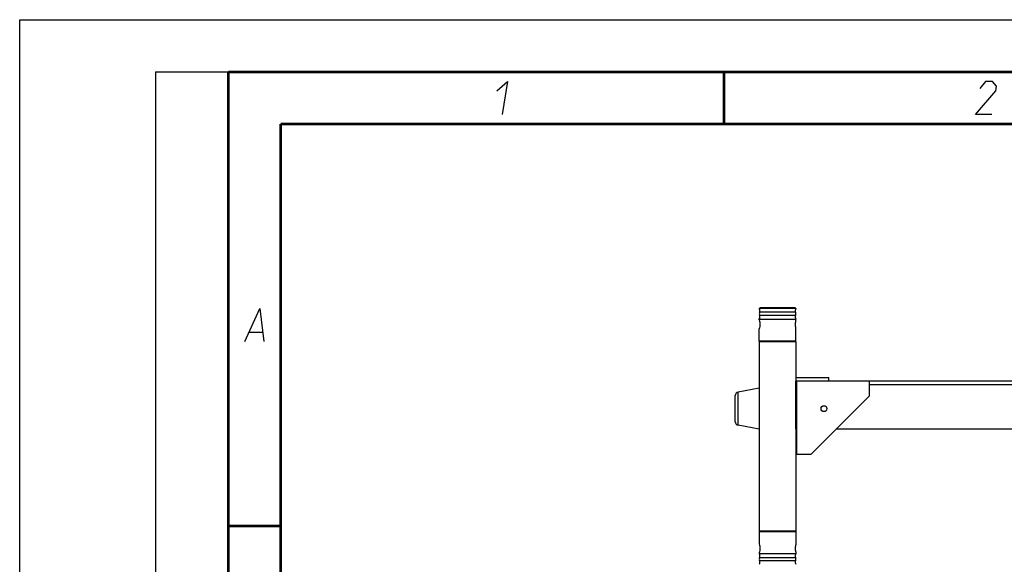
# Model space of a CAD drawing. Header units: millimetres. Extents: x 0 to 420, y 0 to 297.
# Tile 22 of 56: x 0 to 94, y 245 to 297. Entities that reach past the tile are written whole.
import ezdxf

# ---------------------------------------------------------------- set-up
doc = ezdxf.new("R2010")
doc.units = ezdxf.units.MM
doc.header["$LTSCALE"] = 23.1
doc.layers.get('0').update_dxf_attribs({"linetype": 'CONTINUOUS'})
doc.layers.add('02___PRT_ALL_AXES', color=7, linetype='CONTINUOUS')

msp = doc.modelspace()

# ---------------------------------------------------------------- linework, layer by layer
at = {"color": 7, "linetype": 'Continuous'}
for p, q in [((0, 0), (0, 297)), ((0, 297), (420, 297)), ((25.00003, 286.9999), (410, 286.9999)), ((70.87153, 269.33142), (70.97653, 269.43642)), ((74.37153, 269.33142), (70.87153, 269.33142)), ((74.34423, 268.96929), (70.89883, 268.96929)), ((70.97653, 269.43642), (74.26653, 269.43642)), ((74.37153, 269.33142), (74.26653, 269.43642)), ((70.87153, 268.23447), (70.87153, 268.31689)), ((70.87153, 268.31689), (74.37153, 268.31689)), ((74.34423, 268.67901), (70.89883, 268.67901)), ((74.37153, 268.14282), (74.37153, 268.31689)), ((70.87153, 266.19103), (70.87153, 267.38617)), ((74.37153, 266.19103), (74.37153, 267.47782)), ((70.91446, 266.14642), (70.87153, 266.19103)), ((74.37153, 266.19103), (70.87153, 266.19103)), ((70.87153, 266.14642), (70.87153, 248.01642)), ((74.37153, 266.14642), (70.87153, 266.14642)), ((74.3286, 266.14642), (74.37153, 266.19103)), ((74.37153, 266.14642), (74.37153, 248.01642)), ((74.37153, 262.71642), (77.52153, 262.71642)), ((74.44153, 262.36642), (74.44153, 255.36642)), ((81.44153, 262.36642), (74.44153, 262.36642)), ((77.52153, 262.36642), (77.52153, 262.71642)), ((81.44153, 260.96642), (81.44153, 262.36642)), ((70.87153, 261.69208), (68.85027, 261.33275)), ((68.56153, 258.49468), (68.56153, 260.98815)), ((68.85027, 258.15009), (68.85027, 261.33275)), ((75.84153, 255.36642), (81.44153, 260.96642)), ((70.87153, 257.79075), (68.85027, 258.15009)), ((74.37153, 255.36642), (75.84153, 255.36642)), ((70.91446, 248.01642), (70.87153, 247.97181)), ((74.37153, 248.01642), (70.87153, 248.01642)), ((70.87153, 247.97181), (70.87153, 246.77667)), ((70.87153, 247.97181), (74.37153, 247.97181)), ((74.3286, 248.01642), (74.37153, 247.97181)), ((74.37153, 247.97181), (74.37153, 246.68502)), ((70.87153, 245.92837), (70.87153, 245.84595)), ((74.37153, 245.84595), (70.87153, 245.84595)), ((70.89883, 245.48382), (74.34423, 245.48382)), ((74.37153, 246.02002), (74.37153, 245.84595)), ((70.89883, 245.19355), (74.34423, 245.19355))]:
    msp.add_line(p, q, dxfattribs=at)
at = {"color": 2, "linetype": 'Continuous'}
for p, q in [((13, 292), (20, 292)), ((13, 292), (13, 5)), ((20, 292), (20, 5)), ((22.03633, 267.07499), (23.23633, 267.07499))]:
    msp.add_line(p, q, dxfattribs=at)
at = {"color": 7, "linetype": 'Continuous', "const_width": 0.25}
for points in [[(20, 292), (20, 5)], [(415, 292), (20, 292)], [(67.50018, 292), (67.50018, 287)], [(25, 10), (25, 287)], [(25, 287), (410, 287)], [(20.00024, 248.5), (25.00024, 248.5)]]:
    msp.add_lwpolyline(points, dxfattribs=at)
at = {"color": 2, "linetype": 'Continuous'}
for points in [[(45.70675, 290.17499), (46.75369, 291.075), (46.23938, 287.925)], [(93.16457, 287.925), (91.58957, 287.925), (93.53194, 290.17499), (93.60541, 290.62501), (93.22889, 291.075), (92.55389, 291.075), (91.99368, 290.39999)], [(21.58938, 266.17501), (23.00369, 269.32501), (23.38938, 266.17501)]]:
    msp.add_lwpolyline(points, dxfattribs=at)
at = {"color": 7, "linetype": 'Continuous'}
msp.add_circle((77.06653, 259.74142), 0.28, dxfattribs=at)
for centre, radius, start, end in [((70.50753, 269.12189), 0.42, 338.6956481, 29.9264349), ((71.27101, 268.82415), 0.39948, 158.6956481, 201.3043519), ((74.73553, 269.12189), 0.42, 150.0735651, 201.3043519), ((73.97206, 268.82415), 0.39948, 338.6956481, 21.3043519), ((70.50753, 268.52642), 0.42, 330.0735651, 21.3043519), ((74.73553, 268.52642), 0.42, 158.6956481, 209.9264349), ((68.91153, 260.98815), 0.35, 100.080598, 180), ((68.91153, 258.49468), 0.35, 180, 259.919402), ((70.50753, 245.63642), 0.42, 338.6956481, 29.9264349), ((71.27101, 245.33868), 0.39948, 158.6956481, 201.3043519), ((74.73553, 245.63642), 0.42, 150.0735651, 201.3043519), ((73.97206, 245.33868), 0.39948, 338.6956481, 21.3043519), ((70.50753, 245.04095), 0.42, 330.0735651, 21.3043519), ((74.73553, 245.04095), 0.42, 158.6956481, 209.9264349)]:
    msp.add_arc(centre, radius, start, end, dxfattribs=at)
for points, knots in [([(70.87153, 268.23447), (70.90609, 268.09308), (70.94065, 267.81032), (70.90609, 267.52755), (70.87153, 267.38617)], [0, 0, 0, 0, 0.50000231, 1, 1, 1, 1]), ([(74.37153, 267.47782), (74.35017, 267.58865), (74.32881, 267.81032), (74.35017, 268.03198), (74.37153, 268.14282)], [0, 0, 0, 0, 0.50000127, 1, 1, 1, 1]), ([(70.87153, 246.77667), (70.90609, 246.63528), (70.94065, 246.35252), (70.90609, 246.06975), (70.87153, 245.92837)], [0, 0, 0, 0, 0.50000231, 1, 1, 1, 1]), ([(74.37153, 246.02002), (74.35017, 246.13085), (74.32881, 246.35252), (74.35017, 246.57418), (74.37153, 246.68502)], [0, 0, 0, 0, 0.50000127, 1, 1, 1, 1])]:
    msp.add_open_spline(points, degree=3, knots=knots, dxfattribs=at)
at = {"layer": '02___PRT_ALL_AXES', "color": 7, "linetype": 'Continuous'}
for p, q in [((74.37153, 257.81642), (74.37153, 262.36642)), ((74.44153, 262.36642), (74.37153, 262.36642)), ((134.92153, 262.36642), (81.44153, 262.36642)), ((74.44153, 262.01642), (74.37153, 262.01642)), ((134.92153, 262.01642), (81.44153, 262.01642)), ((74.37153, 257.81642), (74.44153, 257.81642)), ((78.29153, 257.81642), (138.07153, 257.81642))]:
    msp.add_line(p, q, dxfattribs=at)

doc.saveas('drawing.dxf')
